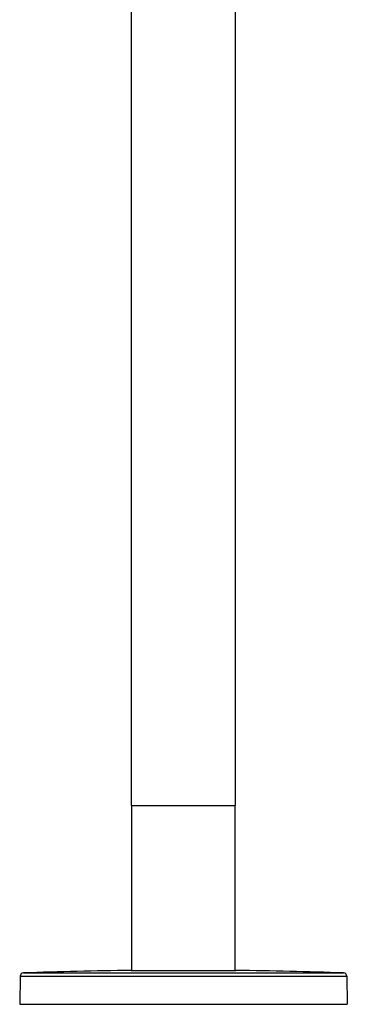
# Model space of a CAD drawing. Header units: millimetres. Extents: x 356 to 1340, y -1726 to 723.
# Tile 13 of 22: x 385 to 530, y -402 to 35. Entities that reach past the tile are written whole.
import ezdxf

# ---------------------------------------------------------------- set-up
doc = ezdxf.new("R2010")
doc.units = ezdxf.units.MM
doc.header["$LTSCALE"] = 23.1
doc.layers.get('0').update_dxf_attribs({"linetype": 'CONTINUOUS'})

msp = doc.modelspace()

# ---------------------------------------------------------------- linework, layer by layer
at = {"color": 7, "linetype": 'CONTINUOUS'}
for p, q in [((480.86, -313.62), (480.86, 541.98)), ((434.86, -313.62), (434.86, 502.58)), ((434.86, -313.62), (480.86, -313.62)), ((480.76, -313.72), (434.96, -313.72)), ((434.96, -386.72), (434.96, -313.72)), ((480.76, -386.72), (480.76, -313.72)), ((528.7, -387.85), (387.02, -387.85)), ((434.66, -386.72), (481.06, -386.72)), ((385.58, -389.32), (385.36, -401.72)), ((385.58, -389.32), (530.14, -389.32)), ((530.14, -389.32), (530.36, -401.72)), ((385.36, -401.72), (530.36, -401.72))]:
    msp.add_line(p, q, dxfattribs=at)
for centre, radius, start, end in [((387.08, -389.34), 1.5, 92.0297, 179), ((457.86, -2386.67), 2000.08, 90.66467, 92.02972), ((457.86, -2386.66), 2000.07, 87.97028, 89.33533), ((528.64, -389.34), 1.5, 1, 87.9703)]:
    msp.add_arc(centre, radius, start, end, dxfattribs=at)

doc.saveas('drawing.dxf')
